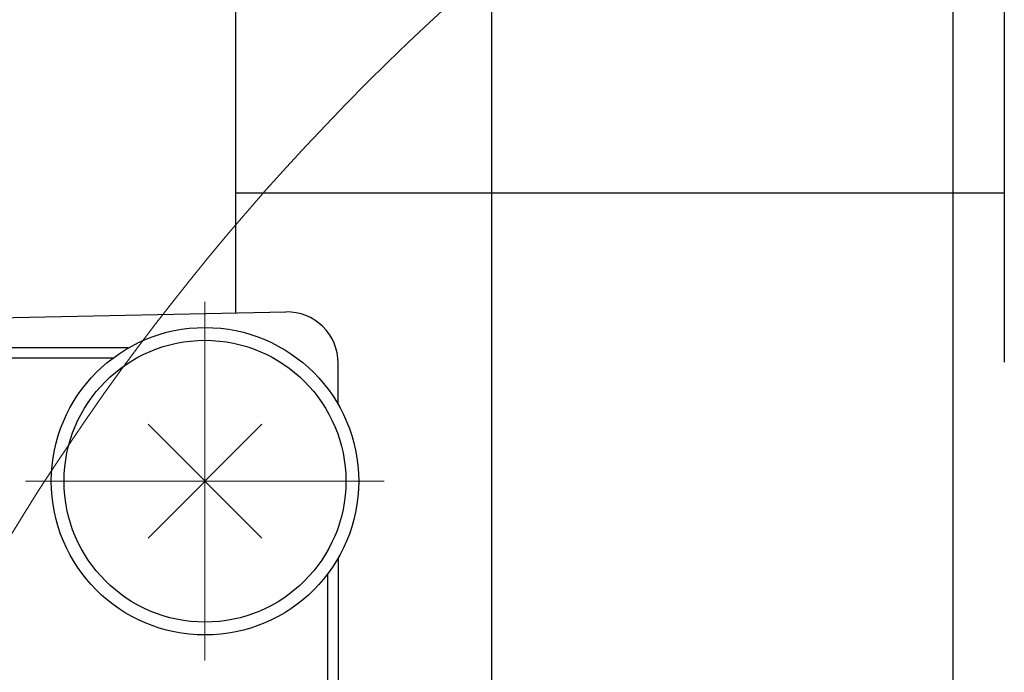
# Model space of a CAD drawing. Header units: millimetres. Extents: x 0 to 1735, y 0 to 1188.
# Tile 25 of 138: x 780 to 799, y 402 to 415. Entities that reach past the tile are written whole.
import ezdxf

# ---------------------------------------------------------------- set-up
doc = ezdxf.new("R2010")
doc.units = ezdxf.units.MM
doc.header["$LTSCALE"] = 0.727559
doc.linetypes.add('CENTER', pattern=[50.8, 31.75, -6.35, 6.35, -6.35])
doc.layers.add('NoLayerName_001', color=7, linetype='Continuous')

# ---------------------------------------------------------------- blocks, each defined once
blk = doc.blocks.new('DIM_0006')
at = {"color": 3, "linetype": 'Continuous', "lineweight": 13}
blk.add_arc((47.298, 51.298), 47.298, 0, 270, dxfattribs=at)

msp = doc.modelspace()

# ---------------------------------------------------------------- linework, layer by layer
at = {"layer": 'NoLayerName_001', "color": 7, "linetype": 'Continuous', "lineweight": 25}
for p, q in [((799, 464.23167249), (799, 408)), ((789.00000023, 400), (789.00000023, 424.49999889)), ((798, 396.93343305), (798, 424.5)), ((784.00000035, 408.95833261), (784.00000035, 423.9999989)), ((784.00000035, 408.95833261), (784.00000035, 423.9999989)), ((784.00000035, 411.30495714), (798, 411.30495714)), ((784.00000035, 411.30495714), (798, 411.30495714)), ((798, 411.30495792), (799, 411.30495792)), ((762.45834326, 408.50954809), (784.97917151, 408.97873201)), ((762.45834326, 408.50954809), (784.97917151, 408.97873201)), ((786.0000003, 407.1718569), (786.0000003, 407.97894898)), ((782.28883286, 406.78636129), (784.5111684, 404.56402575)), ((784.5111684, 406.78636129), (782.28883286, 404.56402575)), ((782.28883286, 406.78636129), (784.5111684, 404.56402575)), ((784.5111684, 406.78636129), (782.28883286, 404.56402575)), ((786.0000003, 404.17853015), (786.0000003, 400))]:
    msp.add_line(p, q, dxfattribs=at)
at = {"layer": 'NoLayerName_001', "color": 4, "linetype": 'CENTER', "lineweight": 13}
for p, q in [((783.40000063, 402.17519361), (783.40000063, 409.17519344)), ((783.40000063, 402.17519361), (783.40000063, 409.17519344)), ((786.90000054, 405.67519352), (779.90000072, 405.67519352)), ((786.90000054, 405.67519352), (779.90000072, 405.67519352))]:
    msp.add_line(p, q, dxfattribs=at)
at = {"layer": 'NoLayerName_001', "color": 60, "linetype": 'Continuous', "lineweight": 25}
for p, q in [((781.90333771, 408.27519346), (765.09666404, 408.27519346)), ((781.90333771, 408.27519346), (765.09666404, 408.27519346)), ((781.60000067, 408.07519346), (765.40000108, 408.07519346)), ((781.60000067, 408.07519346), (765.40000108, 408.07519346)), ((785.80000057, 400), (785.80000057, 403.87519357))]:
    msp.add_line(p, q, dxfattribs=at)
at = {"layer": 'NoLayerName_001', "color": 7, "linetype": 'Continuous', "lineweight": 25}
for radius in [2.99999993, 2.99999993, 2.74999993, 2.74999993]:
    msp.add_circle((783.40000063, 405.67519352), radius, dxfattribs=at)
msp.add_arc((785.00000033, 407.97894898), 0.99999998, 0, 91.193489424, dxfattribs=at)
msp.add_arc((785.00000033, 407.97894898), 0.99999998, 0, 91.193489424, dxfattribs=at)

# ---------------------------------------------------------------- block references
at = {"layer": 'NoLayerName_001', "color": 3, "linetype": 'Continuous', "lineweight": 13}
msp.add_blockref('DIM_0006', (772.70196533, 328.70193481), dxfattribs=at)

doc.saveas('drawing.dxf')
